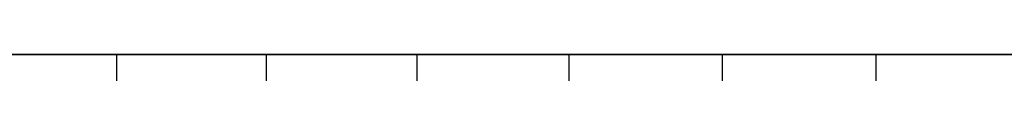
# Model space of a CAD drawing. Extents: x -125 to 125, y -143 to 0.
# Tile 179 of 241: x -41.648 to -20.615, y -19.4 to -19. Entities that reach past the tile are written whole.
import ezdxf

# ---------------------------------------------------------------- set-up
doc = ezdxf.new("R2010")
doc.units = 0
doc.header["$LTSCALE"] = 25.4
doc.layers.get('0').update_dxf_attribs({"linetype": 'CONTINUOUS'})

# ---------------------------------------------------------------- blocks, each defined once
blk = doc.blocks.new('NL2500026672_STL')
at = {"color": 0}
for p, q in [((-45.891, -19, -116.271), (-39.583, -19, -118.567)), ((-45.891, -19, -116.271), (-39.583, -19, -118.567)), ((-36.386, -19, 119.587), (-42.753, -19, 117.462)), ((-36.386, -19, 119.587), (-42.753, -19, 117.462)), ((-39.583, -19, -118.567), (-39.583, -19.8, -118.567)), ((-39.583, -19, -118.567), (-33.162, -19, -120.521)), ((-39.583, -19, -118.567), (-39.583, -19.8, -118.567)), ((-39.583, -19, -118.567), (-33.162, -19, -120.521)), ((-29.914, -19, 121.368), (-36.386, -19, 119.587)), ((-36.386, -19, 119.587), (-36.386, -19.8, 119.587)), ((-36.386, -19, 119.587), (-36.386, -19.8, 119.587)), ((-29.914, -19, 121.368), (-36.386, -19, 119.587)), ((-33.162, -19, -120.521), (-33.162, -19.8, -120.521)), ((-33.162, -19, -120.521), (-26.645, -19, -122.127)), ((-33.162, -19, -120.521), (-33.162, -19.8, -120.521)), ((-33.162, -19, -120.521), (-26.645, -19, -122.127)), ((-23.357, -19, 122.798), (-29.914, -19, 121.368)), ((-29.914, -19, 121.368), (-29.914, -19.8, 121.368)), ((-29.914, -19, 121.368), (-29.914, -19.8, 121.368)), ((-23.357, -19, 122.798), (-29.914, -19, 121.368)), ((-26.645, -19, -122.127), (-26.645, -19.8, -122.127)), ((-26.645, -19, -122.127), (-20.051, -19, -123.381)), ((-26.645, -19, -122.127), (-26.645, -19.8, -122.127)), ((-26.645, -19, -122.127), (-20.051, -19, -123.381)), ((-16.732, -19, 123.875), (-23.357, -19, 122.798)), ((-23.357, -19, 122.798), (-23.357, -19.8, 122.798)), ((-23.357, -19, 122.798), (-23.357, -19.8, 122.798)), ((-16.732, -19, 123.875), (-23.357, -19, 122.798))]:
    blk.add_line(p, q, dxfattribs=at)

msp = doc.modelspace()

# ---------------------------------------------------------------- block references
at = {"color": 253}
msp.add_blockref('NL2500026672_STL', (0, 0), dxfattribs=at)

doc.saveas('drawing.dxf')
